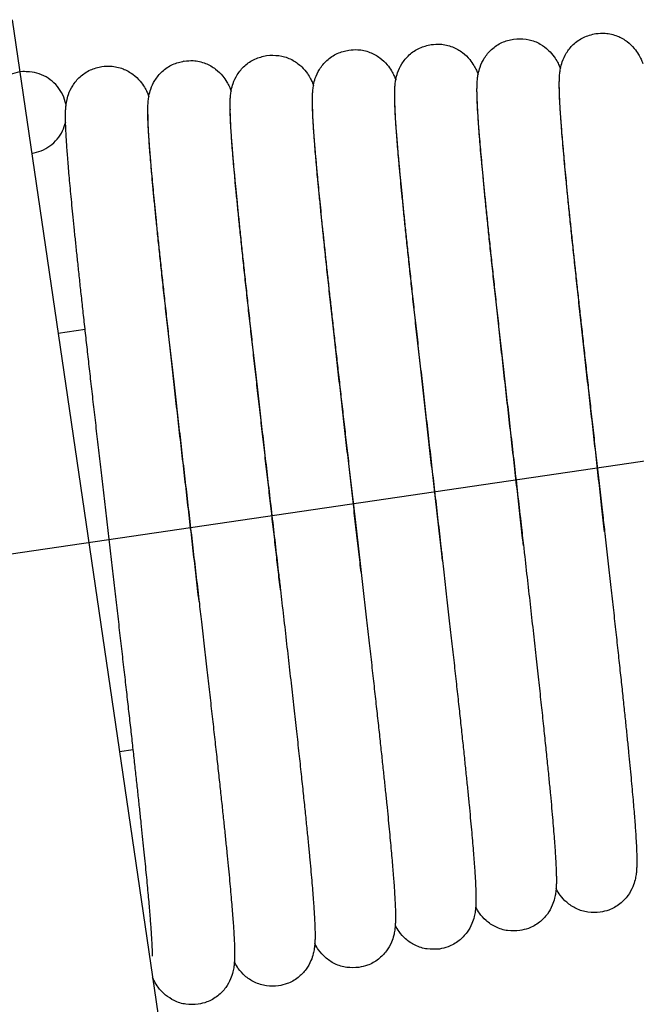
# Model space of a CAD drawing. Extents: x 90 to 314, y 317 to 466.
# Tile 2 of 6: x 272.45 to 277.7, y 326.65 to 335.03. Entities that reach past the tile are written whole.
import ezdxf

# ---------------------------------------------------------------- set-up
doc = ezdxf.new("R2010")
doc.units = 0
doc.header["$LTSCALE"] = 16.335
doc.header["$MEASUREMENT"] = 0
doc.linetypes.add('CENTER', pattern=[0.6, 0.375, -0.075, 0.075, -0.075])
doc.layers.get('0').update_dxf_attribs({"linetype": 'CONTINUOUS'})
doc.layers.add('CEN', color=3, linetype='CENTER')

msp = doc.modelspace()

# ---------------------------------------------------------------- linework, layer by layer
at = {"color": 7, "linetype": 'Continuous'}
for p, q in [((272.3806556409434, 335.0314293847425), (273.6887758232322, 326.1238833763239)), ((276.6512562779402, 334.8667546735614), (276.6784335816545, 334.869648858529)), ((274.5485257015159, 334.7264763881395), (274.5756914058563, 334.7293693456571)), ((272.4739971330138, 334.5890877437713), (272.446036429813, 334.5862238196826)), ((273.0032098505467, 332.3930376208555), (272.7730804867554, 332.3592419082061)), ((273.4130035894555, 328.8132019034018), (273.2963509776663, 328.7960708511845))]:
    msp.add_line(p, q, dxfattribs=at)
for points in [[(277.0419889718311, 334.3989564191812), (277.0407262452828, 334.4479750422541), (277.0405573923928, 334.4917125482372), (277.0416441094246, 334.5321486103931), (277.044556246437, 334.5722404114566), (277.050970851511, 334.616450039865), (277.066122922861, 334.6732662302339), (277.0999932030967, 334.7455082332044), (277.1595293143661, 334.8196737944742), (277.2462353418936, 334.8801752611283), (277.3521719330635, 334.9135142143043)], [(277.3521584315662, 334.9134530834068), (277.4309744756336, 334.9160685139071), (277.5354160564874, 334.8917408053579), (277.6186376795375, 334.8444918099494), (277.678518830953, 334.787091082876), (277.7151129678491, 334.7351795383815), (277.7363983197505, 334.6944490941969), (277.7512565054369, 334.6591014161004)], [(275.6400235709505, 334.3265819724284), (275.6391635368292, 334.369013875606), (275.6392225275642, 334.4075121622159), (275.6403642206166, 334.4436805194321), (275.6431179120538, 334.4802501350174), (275.6491407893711, 334.522047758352), (275.6640547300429, 334.5787336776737), (275.6997576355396, 334.6544866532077), (275.7627540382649, 334.7308233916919), (275.8512058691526, 334.7899370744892), (275.950351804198, 334.8199954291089)], [(275.9503389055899, 334.8199371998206), (276.0255511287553, 334.8228149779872), (276.1308415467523, 334.7992912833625), (276.2167927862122, 334.7509435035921), (276.2780005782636, 334.691884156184), (276.3139540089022, 334.640285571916), (276.3346510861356, 334.6003220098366), (276.3488692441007, 334.5663537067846), (276.3494751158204, 334.5647703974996)], [(276.3409631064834, 334.3639263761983), (276.339914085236, 334.4106508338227), (276.339920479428, 334.4520096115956), (276.3411088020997, 334.4900040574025), (276.343990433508, 334.5276996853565), (276.3502514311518, 334.5702624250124), (276.3656171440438, 334.6275209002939), (276.4017066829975, 334.7029667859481), (276.4644870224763, 334.7783444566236), (276.5523119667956, 334.8367911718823), (276.6512618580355, 334.8667548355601)], [(276.679445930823, 334.8697140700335), (276.7826866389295, 334.861177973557), (276.8775873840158, 334.8242789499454), (276.9497013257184, 334.7702529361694), (276.9974308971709, 334.7143539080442), (277.0250405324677, 334.6687874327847), (277.0421144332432, 334.6324399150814), (277.0504701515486, 334.6116607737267)], [(274.2387834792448, 334.2300356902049), (274.2377613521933, 334.2750480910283), (274.2377581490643, 334.314990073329), (274.2389024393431, 334.3518443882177), (274.241707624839, 334.388658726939), (274.2478608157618, 334.4305763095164), (274.263092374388, 334.4874204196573), (274.299064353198, 334.5626987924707), (274.3617743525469, 334.6380448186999), (274.4495692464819, 334.6965001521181), (274.5485310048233, 334.7264765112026)], [(274.5767445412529, 334.7294372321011), (274.6772579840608, 334.7215025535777), (274.773261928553, 334.6848611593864), (274.8472379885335, 334.6296077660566), (274.8953109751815, 334.5729510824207), (274.9224135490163, 334.5278307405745), (274.9390139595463, 334.4922445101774), (274.9477590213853, 334.4702935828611)], [(274.9393769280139, 334.2792325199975), (274.9384645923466, 334.3220542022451), (274.9384864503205, 334.3607973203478), (274.9396012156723, 334.3970778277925), (274.9423317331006, 334.4336575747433), (274.9483297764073, 334.4754098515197), (274.9632286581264, 334.5320777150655), (274.9988680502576, 334.6077158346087), (275.0617122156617, 334.6839310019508), (275.1500887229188, 334.7430777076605), (275.2494415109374, 334.773235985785)], [(275.2494294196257, 334.7731783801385), (275.3239581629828, 334.7761010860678), (275.4282280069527, 334.753182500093), (275.5135286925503, 334.705943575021), (275.5749667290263, 334.6476212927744), (275.611627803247, 334.5958086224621), (275.6328081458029, 334.5553766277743), (275.6473232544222, 334.5209119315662), (275.6485705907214, 334.5176514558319)], [(273.5758775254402, 327.0578104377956), (273.5758849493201, 327.0581595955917), (273.5761453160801, 327.068369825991), (273.5761391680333, 327.0860973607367), (273.5756514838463, 327.1104348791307), (273.5745760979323, 327.1409320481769), (273.5728515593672, 327.177373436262), (273.5704369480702, 327.2196696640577), (273.5673018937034, 327.2678011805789), (273.5634221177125, 327.3217873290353), (273.5587774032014, 327.3816678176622), (273.5533515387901, 327.4474804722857), (273.5471320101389, 327.5192545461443), (273.5401075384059, 327.5970317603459), (273.5322692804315, 327.6808460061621), (273.5236109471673, 327.7707197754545), (273.5141289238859, 327.8666616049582), (273.5038224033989, 327.9686639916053), (273.4926935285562, 328.0767016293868), (273.4807473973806, 328.1907311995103), (273.4679851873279, 328.310755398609), (273.4543994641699, 328.4368622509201), (273.4399824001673, 328.5691452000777), (273.4247270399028, 328.707692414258), (273.4086279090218, 328.8525824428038), (273.3916816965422, 329.0038795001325), (273.373888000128, 329.1616283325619), (273.3552501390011, 329.3258486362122), (273.3357760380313, 329.4965289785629), (273.3154791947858, 329.6736202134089), (273.2943876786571, 329.8569593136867), (273.2726064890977, 330.0457325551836), (273.250287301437, 330.2387440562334), (273.2275927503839, 330.4347228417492), (273.2046930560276, 330.6323463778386), (273.1817626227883, 330.830263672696), (273.1589764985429, 331.0271194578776), (273.1365067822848, 331.2215786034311), (273.1145191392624, 331.4123498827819), (273.0931673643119, 331.5982270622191), (273.0725463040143, 331.7784961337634), (273.0526960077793, 331.9529050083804), (273.0336482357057, 332.1212619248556), (273.0154290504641, 332.2834142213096), (272.9980594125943, 332.4392443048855), (272.9815557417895, 332.5886658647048), (272.9659304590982, 332.7316203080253), (272.9511924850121, 332.8680734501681), (272.9373477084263, 332.9980124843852), (272.9243993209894, 333.1214442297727), (272.912350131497, 333.2383740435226), (272.9012068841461, 333.3487622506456), (272.8909733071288, 333.4525891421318), (272.8816491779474, 333.5498651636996), (272.8732305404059, 333.640630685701), (272.8657099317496, 333.7249562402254), (272.8590766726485, 333.8029434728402), (272.8533172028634, 333.8747272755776), (272.8484155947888, 333.9404797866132), (272.8443543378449, 334.0004175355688), (272.8411157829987, 334.0548140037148), (272.8386835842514, 334.104054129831), (272.837054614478, 334.1485556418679), (272.8362475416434, 334.1887464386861), (272.8363167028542, 334.2254849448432), (272.8374389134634, 334.2603037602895), (272.840162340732, 334.2958975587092), (272.846185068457, 334.3370866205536), (272.8612434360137, 334.3935652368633), (272.8970894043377, 334.4688510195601), (272.9599035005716, 334.5444572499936), (273.0479260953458, 334.6030604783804), (273.1467099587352, 334.6329575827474)], [(273.1466988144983, 334.6329000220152), (273.221350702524, 334.6358112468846), (273.3256535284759, 334.6128236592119), (273.4108706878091, 334.5655465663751), (273.4721046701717, 334.5073411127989), (273.5084990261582, 334.4558670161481), (273.5293940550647, 334.4159790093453), (273.5435857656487, 334.3823042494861), (273.5459498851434, 334.3760859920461)], [(273.5379451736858, 334.1884690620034), (273.5370204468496, 334.2306742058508), (273.5370206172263, 334.2688942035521), (273.5381050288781, 334.3047257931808), (273.5407962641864, 334.3409272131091), (273.5467460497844, 334.3823744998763), (273.561579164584, 334.4387870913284), (273.597155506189, 334.5142867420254), (273.6599140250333, 334.5904082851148), (273.7481902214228, 334.6495175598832), (273.8476206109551, 334.6797170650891)], [(273.8476086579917, 334.6796588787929), (273.9229472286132, 334.6825245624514), (274.028256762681, 334.6589346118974), (274.1141067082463, 334.6105633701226), (274.175100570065, 334.5516424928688), (274.2107878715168, 334.50039656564), (274.2311998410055, 334.4609874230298), (274.2450955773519, 334.427811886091), (274.2468568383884, 334.4231800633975)], [(272.446036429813, 334.5862238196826), (272.3646611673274, 334.5638605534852)], [(272.5304055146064, 334.5882009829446), (272.4739928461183, 334.5891551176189)], [(272.8425270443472, 334.2949943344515), (272.8345658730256, 334.3320346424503), (272.8027657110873, 334.4102072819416), (272.7529896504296, 334.4783508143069), (272.6885237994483, 334.5327999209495), (272.6128293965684, 334.5701185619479), (272.5304055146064, 334.5882009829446)], [(276.339268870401, 334.4084254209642), (276.3392733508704, 334.4084362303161), (276.3390072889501, 334.4025239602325), (276.3387775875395, 334.3873210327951), (276.3389902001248, 334.3637435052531), (276.3398597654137, 334.3321672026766), (276.3415184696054, 334.2926965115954), (276.3440578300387, 334.2453040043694), (276.3475500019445, 334.1898451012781), (276.3520589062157, 334.1260819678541), (276.3576425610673, 334.0537443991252), (276.3643542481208, 333.9725511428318), (276.3722427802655, 333.8822242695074), (276.3813517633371, 333.7825054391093), (276.3917102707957, 333.6732557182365), (276.4033297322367, 333.5544750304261), (276.4162085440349, 333.4262473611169), (276.4303319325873, 333.2887424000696), (276.4456719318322, 333.1422162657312), (276.4622029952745, 332.9868667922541), (276.4799202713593, 332.8226754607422), (276.4988174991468, 332.6496239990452), (276.5188826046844, 332.4677327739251), (276.5400959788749, 332.2770727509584), (276.562428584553, 332.0777784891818), (276.5858399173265, 331.8700622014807), (276.6102757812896, 331.6542289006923), (276.6356659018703, 331.4306927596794), (276.6618833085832, 331.2003287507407), (276.6886613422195, 330.9651962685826), (276.7156919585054, 330.7276812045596), (276.7354227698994, 330.5540095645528)], [(277.0400022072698, 334.4545253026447), (277.0397054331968, 334.4480451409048), (277.0394763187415, 334.432584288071), (277.0396783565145, 334.4093796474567), (277.0404777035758, 334.3793085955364), (277.041954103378, 334.3428062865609), (277.0441540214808, 334.3000661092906), (277.0471093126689, 334.2511612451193), (277.0508449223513, 334.1960937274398), (277.0553821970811, 334.1348229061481), (277.0607403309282, 334.0672826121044), (277.0669369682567, 333.9933921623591), (277.0739883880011, 333.9130638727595), (277.0819094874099, 333.8262085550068), (277.0907124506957, 333.7327521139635), (277.1004001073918, 333.6327032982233), (277.11096909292, 333.5261146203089), (277.1224110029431, 333.4130700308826), (277.1347122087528, 333.2936870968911), (277.1478537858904, 333.1681179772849), (277.1618114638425, 333.0365500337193), (277.1765556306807, 332.8992061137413), (277.1920513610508, 332.7563445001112), (277.2082637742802, 332.6082104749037), (277.2251836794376, 332.4548067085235), (277.2428111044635, 332.2960495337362), (277.2611445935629, 332.1318650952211), (277.2801798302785, 331.9621988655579), (277.2999081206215, 331.7870259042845), (277.3203147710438, 331.6063620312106), (277.3413772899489, 331.4202760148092), (277.363063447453, 331.2289028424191), (277.3853291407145, 331.0324581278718), (277.4081088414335, 330.8313179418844), (277.4264508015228, 330.6690966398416)], [(277.426448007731, 330.669096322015), (277.4037073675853, 330.8712582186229), (277.3788695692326, 331.0916314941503), (277.3537118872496, 331.3146852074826), (277.3285066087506, 331.5383083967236), (277.3035281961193, 331.7603756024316), (277.2790452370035, 331.978801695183), (277.2553120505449, 332.1916001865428), (277.2325251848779, 332.3972611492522), (277.210800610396, 332.5949602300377), (277.1902329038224, 332.7840322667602), (277.1709011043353, 332.9639189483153), (277.1528688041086, 333.1341685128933), (277.1361843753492, 333.2944344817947), (277.1208813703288, 333.4444735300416), (277.1069790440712, 333.5841426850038), (277.0944829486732, 333.7133965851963), (277.0833842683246, 333.8322997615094), (277.0736613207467, 333.9410200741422), (277.0652827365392, 334.0398052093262), (277.0582088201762, 334.1289802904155), (277.0523930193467, 334.2089506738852), (277.0477826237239, 334.2802340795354), (277.0443299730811, 334.3433491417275), (277.0419889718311, 334.3989564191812)], [(274.9378136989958, 334.3160795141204), (274.9375894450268, 334.3113244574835), (274.937363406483, 334.297742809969), (274.9375145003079, 334.2766913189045), (274.9382142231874, 334.2490602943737), (274.9395435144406, 334.2153223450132), (274.9415483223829, 334.1756940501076), (274.9442592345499, 334.1302697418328), (274.9476996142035, 334.0790707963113), (274.9518891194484, 334.0220745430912), (274.9568452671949, 333.9592315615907), (274.9625841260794, 333.8904766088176), (274.9691205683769, 333.8157359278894), (274.976468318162, 333.7349324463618), (274.9846398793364, 333.6479897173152), (274.993644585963, 333.5548535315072), (275.003483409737, 333.4555426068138), (275.0141529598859, 333.3501036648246), (275.0256456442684, 333.2386099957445), (275.0379495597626, 333.1211627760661), (275.0510484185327, 332.9978918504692), (275.0649215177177, 332.868956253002), (275.0795437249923, 332.7345444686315), (275.0948854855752, 332.59487447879), (275.1109133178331, 332.4501896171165), (275.1276068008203, 332.3006071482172), (275.1449660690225, 332.1460566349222), (275.1629921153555, 331.9864584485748), (275.1816843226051, 331.8217437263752), (275.2010393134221, 331.6518622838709), (275.221049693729, 331.4767911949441), (275.2417026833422, 331.2965440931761), (275.2629786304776, 331.111181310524), (275.2848494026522, 330.9208208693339), (275.3072766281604, 330.7256503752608), (275.3302053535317, 330.5259786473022), (275.3531830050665, 330.3255596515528)], [(275.6385450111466, 334.3622988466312), (275.6382978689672, 334.3568260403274), (275.6380749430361, 334.3429064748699), (275.6382317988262, 334.3215947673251), (275.6389440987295, 334.2934843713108), (275.6403043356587, 334.258970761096), (275.6423683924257, 334.2182219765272), (275.6451864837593, 334.1711156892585), (275.6488095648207, 334.1174011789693), (275.6532927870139, 334.0567299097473), (275.6586969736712, 333.9886735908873), (275.6650862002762, 333.9127702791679), (275.6725140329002, 333.8286785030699), (275.6810269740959, 333.7361135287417), (275.6906668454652, 333.634815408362), (275.7014703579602, 333.5245531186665), (275.7134778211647, 333.405038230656), (275.7267389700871, 333.2758767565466), (275.7413027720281, 333.1366751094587), (275.7572151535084, 332.9870587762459), (275.7745172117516, 332.8266848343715), (275.7932267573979, 332.6554056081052), (275.8132955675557, 332.4736415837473), (275.8346426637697, 332.2820592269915), (275.8571641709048, 332.0814803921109), (275.8807336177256, 331.8728817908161), (275.9051803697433, 331.6575877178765), (275.9302864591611, 331.4372988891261), (275.955816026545, 331.2138403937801), (275.9815228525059, 330.9891073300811), (276.0071568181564, 330.7650208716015), (276.0324704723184, 330.5434835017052), (276.0457613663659, 330.4269757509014)], [(276.0457571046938, 330.4269752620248), (276.0421677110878, 330.4586171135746), (276.0199291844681, 330.6543785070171), (275.9972419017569, 330.8537442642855), (275.9742000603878, 331.0560750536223), (275.9509052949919, 331.2606811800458), (275.9274697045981, 331.4667957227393), (275.9040638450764, 331.673150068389), (275.8809028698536, 331.8780863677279), (275.858199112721, 332.0799636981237), (275.8361555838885, 332.2772049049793), (275.8149610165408, 332.4683305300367), (275.7947852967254, 332.6519899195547), (275.7757755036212, 332.826988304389), (275.7580526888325, 332.9923088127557), (275.7417087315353, 333.1471361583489), (275.7267711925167, 333.291195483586), (275.7132016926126, 333.4248054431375), (275.7009526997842, 333.5483601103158), (275.6899733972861, 333.6622791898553), (275.6802111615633, 333.7669990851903), (275.6716131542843, 333.8629625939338), (275.6641293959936, 333.9505896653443), (275.6577107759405, 334.0303040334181), (275.6523089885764, 334.1025452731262), (275.647877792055, 334.1677725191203), (275.6443747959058, 334.226474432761), (275.6417617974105, 334.2792520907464), (275.6400235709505, 334.3265819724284)], [(276.7354226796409, 330.5540095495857), (276.7283918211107, 330.6162609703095), (276.7047772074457, 330.8250105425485), (276.6805006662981, 331.0392769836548), (276.6556378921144, 331.2586367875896), (276.6302744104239, 331.4826147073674), (276.6045161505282, 331.7105971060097), (276.5785324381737, 331.9414565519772), (276.5528409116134, 332.1709939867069), (276.5280960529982, 332.3937263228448), (276.5048846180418, 332.6046288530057), (276.483646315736, 332.7998032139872), (276.4643574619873, 332.9794346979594), (276.4468142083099, 333.145353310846), (276.4308281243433, 333.2992882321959), (276.4162350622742, 333.4428050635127), (276.4029459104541, 333.5768090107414), (276.3909700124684, 333.7012429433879), (276.3803151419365, 333.8160334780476), (276.3709763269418, 333.9212039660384), (276.3629365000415, 334.0168749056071), (276.3561674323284, 334.1032654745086), (276.3506311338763, 334.1806976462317), (276.3462820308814, 334.2496054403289), (276.3430728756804, 334.3105096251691), (276.3409631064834, 334.3639263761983)], [(273.5363278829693, 334.2237495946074), (273.5361165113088, 334.2190679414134), (273.5359165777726, 334.2061116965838), (273.5360732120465, 334.1860118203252), (273.5367580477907, 334.1593567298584), (273.5380620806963, 334.1265273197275), (273.5400369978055, 334.087753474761), (273.5427272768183, 334.0429733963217), (273.546177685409, 333.9919901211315), (273.5504363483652, 333.9345147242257), (273.5555562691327, 333.8701839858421), (273.5615957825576, 333.7985736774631), (273.5686107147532, 333.7192943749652), (273.5766463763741, 333.6320653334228), (273.5857436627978, 333.5366324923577), (273.5959391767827, 333.432766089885), (273.6072653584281, 333.3202587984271), (273.6197620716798, 333.1988141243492), (273.633477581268, 333.0680469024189), (273.648459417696, 332.9275744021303), (273.6647527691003, 332.7770286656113), (273.682398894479, 332.6160674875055), (273.7014177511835, 332.4445266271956), (273.7217602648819, 332.2628337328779), (273.7433433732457, 332.0716752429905), (273.7660624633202, 331.8718838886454), (273.7897925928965, 331.6644304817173), (273.8143809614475, 331.4504926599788), (273.8396367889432, 331.2315454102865), (273.8653519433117, 331.009186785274), (273.8913083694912, 330.7850820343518), (273.9172831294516, 330.5609292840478), (273.9430535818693, 330.3384242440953), (273.9684025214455, 330.1192252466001), (273.9731454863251, 330.0781563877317)], [(274.2370734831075, 334.2699029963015), (274.2368527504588, 334.2651149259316), (274.2366405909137, 334.2512857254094), (274.2368303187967, 334.2294727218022), (274.2376286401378, 334.2001090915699), (274.2391614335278, 334.1633191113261), (274.2415160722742, 334.1190846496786), (274.2447600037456, 334.0672980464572), (274.2489526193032, 334.0077558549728), (274.2541484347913, 333.9402108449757), (274.2603980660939, 333.8643992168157), (274.2677486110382, 333.7800541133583), (274.2762435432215, 333.6869157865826), (274.2859209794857, 333.5847539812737), (274.2968029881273, 333.4734755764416), (274.308896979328, 333.3530977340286), (274.3221988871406, 333.2237119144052), (274.336692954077, 333.0854863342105), (274.3523517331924, 332.9386662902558), (274.3691508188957, 332.7834395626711), (274.3870869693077, 332.6197807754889), (274.4061564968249, 332.4476587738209), (274.4263510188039, 332.2670736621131), (274.4476559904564, 332.0780669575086), (274.4700490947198, 331.8807326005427), (274.4934985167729, 331.675228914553), (274.5179610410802, 331.4617914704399), (274.5433800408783, 331.2407469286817), (274.5696756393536, 331.0125942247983), (274.5966521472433, 330.7788021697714), (274.6240278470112, 330.5415500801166), (274.6515069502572, 330.3031150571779), (274.6661609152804, 330.1757420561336)], [(274.6661510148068, 330.1757409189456), (274.6656739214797, 330.1799109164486), (274.6465524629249, 330.3468524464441), (274.6270094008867, 330.5171770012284), (274.6070805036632, 330.6906747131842), (274.5868065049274, 330.867102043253), (274.5662337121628, 331.0461776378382), (274.5454152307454, 331.2275728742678), (274.5244241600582, 331.4107977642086), (274.5033531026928, 331.595204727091), (274.4823011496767, 331.7801011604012), (274.4613728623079, 331.9647575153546), (274.4406777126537, 332.1484111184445), (274.4203294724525, 332.3302705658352), (274.4004455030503, 332.5095206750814), (274.3811459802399, 332.6853280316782), (274.3625566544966, 332.8568136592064), (274.3448763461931, 333.0224106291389), (274.3283486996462, 333.1800637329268), (274.3131748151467, 333.3280020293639), (274.2995039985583, 333.464809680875), (274.2874064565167, 333.5896993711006), (274.2768269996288, 333.7030657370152), (274.2676845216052, 333.8055645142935), (274.2598983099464, 333.8978635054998), (274.253389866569, 333.9806380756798), (274.248084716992, 334.054572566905), (274.2439146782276, 334.1203702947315), (274.2408248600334, 334.1787061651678), (274.2387834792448, 334.2300356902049)], [(275.3531892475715, 330.3255603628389), (275.3437274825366, 330.4085431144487), (275.3225671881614, 330.5938497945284), (275.3008733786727, 330.7835688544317), (275.2786690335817, 330.9776501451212), (275.2559872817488, 331.1759746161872), (275.2328739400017, 331.3783371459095), (275.209390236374, 331.5844279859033), (275.1856157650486, 331.7938128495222), (275.1616688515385, 332.0057586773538), (275.1378951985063, 332.2175482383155), (275.114766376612, 332.4253149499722), (275.0927156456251, 332.6254480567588), (275.0721156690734, 332.8147554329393), (275.0531659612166, 332.9914875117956), (275.0358774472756, 333.1555494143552), (275.0202314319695, 333.307077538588), (275.0061936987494, 333.4463164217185), (274.9937161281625, 333.5736102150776), (274.9827349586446, 333.6894313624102), (274.9731767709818, 333.7943343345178), (274.9649636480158, 333.8889133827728), (274.958014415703, 333.9738011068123), (274.952242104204, 334.0497247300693), (274.9475618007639, 334.11745175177), (274.9438973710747, 334.1777457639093), (274.9411847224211, 334.231384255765), (274.9393769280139, 334.2792325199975)], [(272.5477834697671, 333.893385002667), (272.6291587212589, 333.9157482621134), (272.7029036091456, 333.9567648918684), (272.7646725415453, 334.0142707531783), (272.8107618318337, 334.0849554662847), (272.8375060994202, 334.1587167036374)], [(273.9731479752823, 330.0781566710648), (273.9604444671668, 330.1886122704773), (273.9361650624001, 330.399367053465), (273.9111066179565, 330.6165881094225), (273.8854693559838, 330.8387437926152), (273.8595159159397, 331.0637905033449), (273.8335185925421, 331.2896188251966), (273.8077519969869, 331.514103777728), (273.7824854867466, 331.7351563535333), (273.7579756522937, 331.9507747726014), (273.7344591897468, 332.1590930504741), (273.712129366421, 332.3585783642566), (273.6910788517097, 332.5485463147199), (273.671363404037, 332.7286094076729), (273.6530245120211, 332.8984784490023), (273.6360900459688, 333.0579585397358), (273.6205749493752, 333.2069447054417), (273.6064820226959, 333.3454172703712), (273.5938027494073, 333.4734372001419), (273.5825183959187, 333.5911391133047), (273.5726135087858, 333.6985870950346), (273.564075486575, 333.7957485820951), (273.556869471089, 333.8827476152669), (273.5509357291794, 333.9599101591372), (273.5461743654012, 334.028042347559), (273.5424775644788, 334.0881750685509), (273.5397560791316, 334.1413106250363), (273.5379451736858, 334.1884690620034)], [(277.4264508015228, 330.6690966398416), (277.4311796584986, 330.6272187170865), (277.4541827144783, 330.4230860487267), (277.4767615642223, 330.2218379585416), (277.4985792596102, 330.0262590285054), (277.519362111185, 329.838629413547), (277.5389922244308, 329.65988741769), (277.5574020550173, 329.49056054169), (277.5745427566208, 329.3310483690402), (277.5903839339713, 329.1816240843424), (277.6049299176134, 329.0422753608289), (277.6182362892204, 328.9125232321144), (277.6303653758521, 328.7918240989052), (277.6413776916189, 328.6796447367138), (277.6513304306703, 328.5754718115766), (277.6602736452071, 328.4788474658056), (277.6682409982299, 328.3894747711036), (277.6752628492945, 328.3070870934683), (277.6813700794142, 328.2314028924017), (277.6865933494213, 328.1621250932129), (277.6909622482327, 328.0989376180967), (277.694504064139, 328.0414975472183)], [(276.7354227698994, 330.5540095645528), (276.7426573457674, 330.4902352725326), (276.7692396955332, 330.2553094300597), (276.7951311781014, 330.0252858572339), (276.820043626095, 329.8024118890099), (276.8437174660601, 329.5887391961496), (276.8659444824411, 329.3859329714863), (276.8866021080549, 329.19495779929), (276.9056085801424, 329.0164754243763), (276.922912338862, 328.8509401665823), (276.9384953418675, 328.6985643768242), (276.9523960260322, 328.559075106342), (276.96468110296, 328.4319536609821), (276.975424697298, 328.3166245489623), (276.9847058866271, 328.2124700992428), (276.9926048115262, 328.1188629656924), (276.9991914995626, 328.0353041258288), (277.0045397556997, 327.9612793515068), (277.0087334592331, 327.8961642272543)], [(276.0457613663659, 330.4269757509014), (276.0572254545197, 330.3263353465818), (276.081198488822, 330.1153133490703), (276.104196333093, 329.9119297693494), (276.1261274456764, 329.7168391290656), (276.146954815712, 329.5302424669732), (276.1666530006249, 329.3522609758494), (276.1852061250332, 329.1829501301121), (276.2026063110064, 329.0223102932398), (276.2188522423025, 328.8702963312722), (276.2339478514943, 328.7268262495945), (276.2479011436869, 328.5917888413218), (276.2607231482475, 328.4650503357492), (276.2724251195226, 328.3464789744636), (276.2830040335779, 328.2360977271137), (276.2924562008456, 328.1339628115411), (276.3007884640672, 328.0400516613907), (276.3080178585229, 327.9542614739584), (276.314170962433, 327.8764086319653), (276.3192855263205, 327.8061895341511), (276.3234083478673, 327.7431628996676)], [(275.3531830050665, 330.3255596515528), (275.3534454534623, 330.3232678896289), (275.3766664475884, 330.1201919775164), (275.3995361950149, 329.9194487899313), (275.4217381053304, 329.7236297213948), (275.4429910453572, 329.535062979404), (275.4631520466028, 329.3549067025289), (275.4821636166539, 329.183597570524), (275.4999843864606, 329.0214600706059), (275.5165877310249, 328.8687179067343), (275.5319627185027, 328.7254834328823), (275.5461394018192, 328.5915136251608), (275.5591771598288, 328.4662973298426), (275.5711349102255, 328.3493230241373), (275.5820687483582, 328.2400968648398), (275.5920307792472, 328.138150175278), (275.6010615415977, 328.0431158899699), (275.6091866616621, 327.9547736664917), (275.61643132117, 327.8729056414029), (275.6228213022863, 327.7972818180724), (275.6283824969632, 327.7276598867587), (275.6331403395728, 327.6637832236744), (275.6371190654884, 327.6053761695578), (275.6403405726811, 327.5521349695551)], [(274.6661609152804, 330.1757420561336), (274.6787891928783, 330.0658041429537), (274.705578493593, 329.831895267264), (274.7315916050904, 329.6035783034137), (274.7565663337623, 329.3828990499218), (274.7802691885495, 329.1717065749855), (274.8025284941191, 328.9713673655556), (274.8232559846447, 328.782562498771), (274.8423939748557, 328.6057505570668), (274.8599085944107, 328.4412266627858), (274.8757913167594, 328.2891051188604), (274.8900754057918, 328.1491494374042), (274.9028174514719, 328.0209254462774), (274.9140811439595, 327.903945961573), (274.9239352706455, 327.7976831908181), (274.9324516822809, 327.7015818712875), (274.9396960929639, 327.615161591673), (274.9457323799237, 327.5379851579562), (274.9506330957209, 327.4695333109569), (274.9544801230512, 327.4091601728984)], [(273.9731454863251, 330.0781563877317), (273.9931230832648, 329.9049198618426), (274.0170232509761, 329.6969941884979), (274.0399542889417, 329.4965914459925), (274.0618591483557, 329.3040850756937), (274.0827061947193, 329.1196477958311), (274.1024731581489, 328.9433881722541), (274.1211458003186, 328.775359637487), (274.13871668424, 328.6155688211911), (274.1551840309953, 328.4639831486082), (274.1705506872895, 328.3205377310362), (274.1848231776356, 328.1851415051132), (274.1980108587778, 328.0576826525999), (274.2101243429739, 327.9380412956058), (274.2211629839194, 327.826216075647), (274.2311217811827, 327.7222693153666), (274.2400046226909, 327.6261987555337), (274.2478243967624, 327.5379335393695), (274.2546025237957, 327.4573340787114), (274.2603689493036, 327.3841833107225), (274.2651652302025, 327.3181226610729), (274.2690351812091, 327.2587306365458)], [(277.694504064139, 328.0414975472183), (277.6972417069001, 327.9894199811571), (277.6991918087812, 327.9421867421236), (277.7003497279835, 327.8991415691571), (277.7006649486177, 327.8599778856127), (277.700039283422, 327.8238532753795), (277.6982049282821, 327.7890545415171), (277.6943708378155, 327.7524579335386), (277.6860822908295, 327.7082647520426), (277.6665758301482, 327.648538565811), (277.6249945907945, 327.574240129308), (277.5565094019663, 327.502994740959), (277.462286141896, 327.4500410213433), (277.3893122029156, 327.4311322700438)], [(277.0087334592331, 327.8961642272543), (277.0118700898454, 327.8390785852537), (277.0140447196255, 327.7889120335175), (277.015322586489, 327.7445151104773), (277.0157176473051, 327.7045803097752), (277.0151387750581, 327.66759852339), (277.0132972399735, 327.6319911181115), (277.0093774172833, 327.5947064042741), (277.000870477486, 327.5499372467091), (276.9809441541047, 327.4898342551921), (276.9391035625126, 327.4159812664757), (276.870940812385, 327.3456394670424), (276.7773275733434, 327.2932337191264), (276.7045529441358, 327.2743986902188)], [(276.3234083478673, 327.7431628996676), (276.3265850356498, 327.6868337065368), (276.3288571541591, 327.6366122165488), (276.3302533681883, 327.5917715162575), (276.3307695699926, 327.5513617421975), (276.3303185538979, 327.5140231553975), (276.3285940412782, 327.4777121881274), (276.3247587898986, 327.4396577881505), (276.316326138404, 327.3943448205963), (276.2964955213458, 327.3339279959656), (276.2548837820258, 327.2600200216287), (276.1871179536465, 327.1896455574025), (276.0936020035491, 327.1368931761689), (276.0197928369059, 327.1176660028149)], [(277.3893413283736, 327.4310801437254), (277.2848020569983, 327.4315044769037), (277.1847940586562, 327.4621778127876), (277.1041441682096, 327.5154199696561), (277.0479934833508, 327.5767302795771), (277.0162457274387, 327.6277361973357), (277.0131582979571, 327.6337120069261)], [(275.6428223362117, 327.5037113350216), (275.6445757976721, 327.4596030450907), (275.6455879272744, 327.4192441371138), (275.6458037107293, 327.3823222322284), (275.6451151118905, 327.3479674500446), (275.64323204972, 327.3144500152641), (275.6393144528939, 327.2786321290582), (275.6307886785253, 327.2346862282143), (275.6107929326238, 327.1750675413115), (275.5688216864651, 327.1015339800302), (275.5005113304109, 327.0314841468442), (275.4070033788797, 326.9794667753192), (275.3350337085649, 326.9609309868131)], [(275.6403405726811, 327.5521349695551), (275.6428223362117, 327.5037113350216)], [(276.7045816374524, 327.2743466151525), (276.6007179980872, 327.274670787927), (276.4989386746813, 327.3059806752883), (276.4167236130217, 327.3610654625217), (276.3608521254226, 327.4233653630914), (276.3303497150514, 327.4733413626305), (276.3283955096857, 327.4771582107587)], [(274.9544801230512, 327.4091601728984), (274.9573665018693, 327.3559461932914), (274.9593713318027, 327.3088977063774), (274.9605446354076, 327.2669812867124), (274.9608864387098, 327.2289544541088), (274.9602939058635, 327.1935368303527), (274.958473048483, 327.1591632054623), (274.9545946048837, 327.1227669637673), (274.9461199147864, 327.0785540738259), (274.9261979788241, 327.0188051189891), (274.8843884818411, 326.9452743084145), (274.8163274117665, 326.8752046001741), (274.7228692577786, 326.8229693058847), (274.6502735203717, 326.8041979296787)], [(274.2690351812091, 327.2587306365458), (274.2720212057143, 327.2055277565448), (274.2741604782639, 327.1579487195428), (274.2754763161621, 327.1152980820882), (274.2759584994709, 327.0766622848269), (274.2755123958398, 327.040700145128), (274.27382915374, 327.0055212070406), (274.2700773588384, 326.9683870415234), (274.2617756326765, 326.9237571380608), (274.2421311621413, 326.8637913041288), (274.2006986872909, 326.7900380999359), (274.1329995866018, 326.7195962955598), (274.0394318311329, 326.6667378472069), (273.9655128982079, 326.6474653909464)], [(276.0198215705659, 327.1176130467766), (275.9152846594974, 327.1180413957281), (275.8136081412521, 327.1495332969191), (275.731760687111, 327.2045441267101), (275.6760715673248, 327.2667388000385), (275.6455723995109, 327.3168024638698), (275.6434397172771, 327.3209833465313)], [(275.3350614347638, 326.960879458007), (275.2311062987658, 326.9612216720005), (275.1292150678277, 326.9926321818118), (275.0469455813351, 327.047890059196), (274.9912316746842, 327.1101931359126), (274.9610151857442, 327.1598329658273), (274.9585850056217, 327.1646053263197)], [(274.6503011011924, 326.8041458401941), (274.5468310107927, 326.8044172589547), (274.4454134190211, 326.835446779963), (274.3633817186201, 326.8901210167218), (274.3074962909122, 326.9521022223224), (274.2769976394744, 327.0018179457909), (274.2737316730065, 327.0082217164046)], [(273.6804302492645, 326.7318222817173), (273.6245354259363, 326.7929561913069), (273.5931825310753, 326.8434197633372), (273.5782274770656, 326.8747231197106)], [(273.6870914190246, 326.7261369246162), (273.6804302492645, 326.7318222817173)], [(273.9655405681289, 326.6474122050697), (273.8610786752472, 326.6478353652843), (273.7610130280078, 326.6785501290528), (273.6870914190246, 326.7261369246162)]]:
    msp.add_spline(points, degree=3, dxfattribs=at)
at = {"layer": 'CEN', "color": 7}
msp.add_line((287.5428027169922, 332.7082455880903), (234.5593641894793, 324.9273477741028), dxfattribs=at)

doc.saveas('drawing.dxf')
